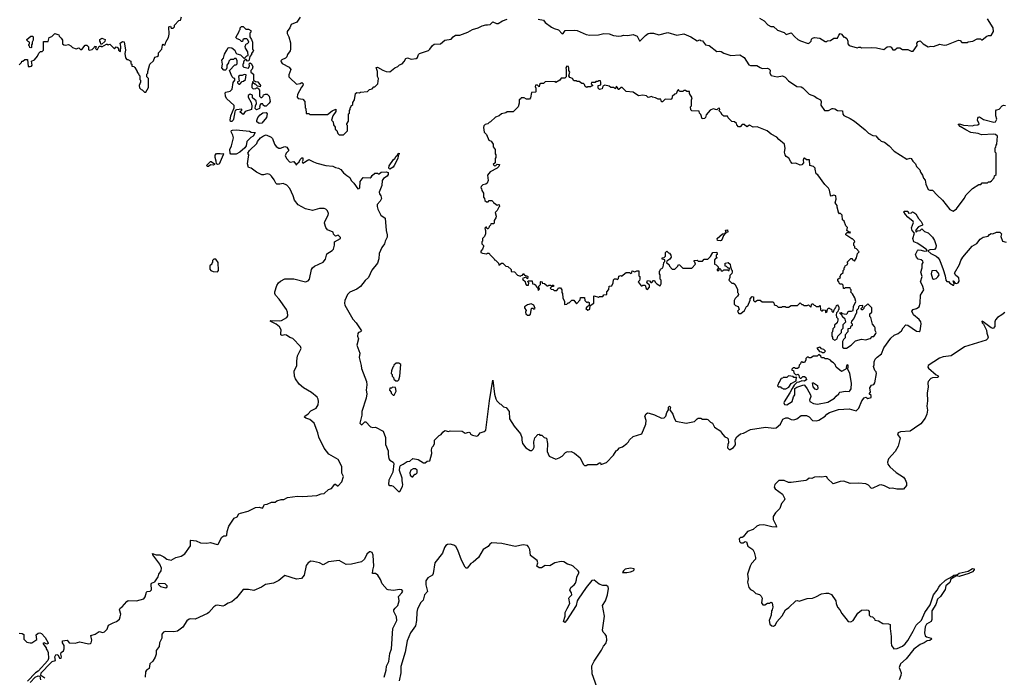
# Model space of a CAD drawing. Extents: x 2604950 to 2749250, y 940531 to 1028284.
# Tile 82 of 220: x 2646869 to 2657952, y 995855 to 1003256. Entities that reach past the tile are written whole.
import ezdxf

# ---------------------------------------------------------------- set-up
doc = ezdxf.new("R2010")
doc.units = 0

msp = doc.modelspace()

# ---------------------------------------------------------------- linework, layer by layer
at = {"layer": '0CON05XD'}
for points in [[(2646863, 1002747), (2646890, 1002775), (2646892, 1002788), (2646905, 1002790), (2646925, 1002810), (2646958, 1002808), (2646965, 1002730), (2646985, 1002728), (2647000, 1002735), (2647008, 1002745), (2647002, 1002788), (2647036, 1002804), (2647068, 1002845), (2647085, 1002880), (2647103, 1002897), (2647122, 1002898), (2647137, 1002913), (2647135, 1003010), (2647188, 1003012), (2647202, 1003055), (2647231, 1003069), (2647265, 1003100), (2647310, 1003085), (2647312, 1003072), (2647335, 1003050), (2647350, 1003025), (2647350, 1002985), (2647365, 1002972), (2647385, 1002970), (2647417, 1002977), (2647445, 1002962), (2647465, 1002942), (2647505, 1002930), (2647535, 1002940), (2647555, 1002920), (2647568, 1002922), (2647605, 1002970), (2647625, 1002970), (2647642, 1002952), (2647642, 1002922), (2647652, 1002912), (2647685, 1002922), (2647708, 1002942), (2647715, 1002960), (2647730, 1002955), (2647722, 1002932), (2647732, 1002922), (2647745, 1002920), (2647765, 1002960), (2647785, 1002960), (2647795, 1002950), (2647845, 1002980), (2647855, 1002980), (2647865, 1002970), (2647872, 1002978), (2647885, 1002980), (2647935, 1002930), (2647955, 1002950), (2647967, 1002947), (2647980, 1002935), (2647982, 1002912), (2647992, 1002902), (2648005, 1002900), (2648009, 1002955), (2647998, 1002992), (2648025, 1003011), (2648046, 1003006), (2648058, 1002915), (2648054, 1002875), (2648058, 1002828), (2648075, 1002810), (2648085, 1002810), (2648118, 1002788), (2648120, 1002765), (2648130, 1002755), (2648130, 1002735), (2648155, 1002730), (2648165, 1002720), (2648190, 1002675), (2648190, 1002665), (2648208, 1002648), (2648210, 1002635), (2648220, 1002625), (2648220, 1002585), (2648230, 1002575), (2648230, 1002555), (2648212, 1002515), (2648218, 1002488), (2648235, 1002470), (2648248, 1002468), (2648272, 1002442), (2648288, 1002442), (2648320, 1002495), (2648320, 1002595), (2648300, 1002615), (2648300, 1002645), (2648310, 1002655), (2648310, 1002675), (2648334, 1002756), (2648375, 1002792), (2648390, 1002835), (2648415, 1002842), (2648430, 1002855), (2648430, 1002885), (2648470, 1002925), (2648475, 1002970), (2648485, 1002980), (2648495, 1002970), (2648508, 1002972), (2648512, 1003005), (2648542, 1003055), (2648552, 1003095), (2648548, 1003175), (2648565, 1003182), (2648575, 1003160), (2648598, 1003162), (2648610, 1003175), (2648610, 1003195), (2648662, 1003248), (2648678, 1003252), (2648692, 1003288)], [(2650026, 1003285), (2649990, 1003230), (2649925, 1003204), (2649911, 1003165), (2649881, 1003125), (2649881, 1003101), (2649898, 1003065), (2649917, 1002995), (2649916, 1002924), (2649912, 1002905), (2649882, 1002865), (2649875, 1002840), (2649860, 1002825), (2649820, 1002805), (2649810, 1002795), (2649812, 1002782), (2649825, 1002762), (2649903, 1002723), (2649920, 1002695), (2649900, 1002635), (2649900, 1002615), (2649911, 1002601), (2649985, 1002530), (2650025, 1002538), (2650045, 1002548), (2650060, 1002535), (2650056, 1002514), (2650042, 1002498), (2649997, 1002415), (2649992, 1002385), (2650005, 1002370), (2650055, 1002360), (2650077, 1002337), (2650082, 1002265), (2650090, 1002255), (2650092, 1002202), (2650125, 1002200), (2650135, 1002190), (2650335, 1002188), (2650385, 1002232), (2650428, 1002248), (2650427, 1002223), (2650392, 1002175), (2650380, 1002125), (2650397, 1002107), (2650403, 1002073), (2650420, 1002045), (2650420, 1002025), (2650438, 1002008), (2650450, 1001975), (2650465, 1001960), (2650515, 1001960), (2650560, 1002005), (2650560, 1002065), (2650552, 1002072), (2650550, 1002085), (2650570, 1002115), (2650570, 1002195), (2650580, 1002205), (2650580, 1002235), (2650590, 1002245), (2650590, 1002265), (2650598, 1002272), (2650602, 1002288), (2650618, 1002302), (2650620, 1002325), (2650637, 1002353), (2650648, 1002425), (2650664, 1002436), (2650695, 1002433), (2650705, 1002440), (2650785, 1002450), (2650805, 1002470), (2650835, 1002480), (2650855, 1002500), (2650865, 1002500), (2650900, 1002535), (2650908, 1002595), (2650898, 1002618), (2650897, 1002675), (2650883, 1002717), (2650895, 1002722), (2650955, 1002688), (2650995, 1002672), (2651035, 1002670), (2651090, 1002715), (2651125, 1002730), (2651145, 1002750), (2651175, 1002760), (2651196, 1002784), (2651215, 1002820), (2651235, 1002828), (2651275, 1002813), (2651332, 1002818), (2651345, 1002830), (2651357, 1002863), (2651368, 1002875), (2651469, 1002911), (2651486, 1002925), (2651514, 1002966), (2651535, 1002982), (2651605, 1002983), (2651655, 1003027), (2651724, 1003036), (2651748, 1003065), (2651775, 1003082), (2651825, 1003084), (2651914, 1003116), (2651965, 1003147), (2652030, 1003165), (2652074, 1003186), (2652115, 1003200), (2652135, 1003197), (2652165, 1003203), (2652195, 1003232), (2652235, 1003213), (2652255, 1003212), (2652305, 1003243), (2652356, 1003264)], [(2652705, 1003263), (2652765, 1003250), (2652784, 1003224), (2652854, 1003174), (2652885, 1003158), (2652935, 1003144), (2652975, 1003096), (2652985, 1003100), (2653010, 1003135), (2653115, 1003140), (2653144, 1003134), (2653245, 1003090), (2653285, 1003081), (2653385, 1003086), (2653445, 1003102), (2653505, 1003096), (2653555, 1003077), (2653615, 1003071), (2653645, 1003073), (2653665, 1003082), (2653715, 1003080), (2653775, 1003089), (2653820, 1003070), (2653845, 1003020), (2653855, 1003018), (2653915, 1003080), (2653945, 1003100), (2653964, 1003104), (2654004, 1003104), (2654065, 1003087), (2654165, 1003112), (2654265, 1003081), (2654346, 1003096), (2654424, 1003064), (2654495, 1003020), (2654525, 1003030), (2654532, 1003022), (2654555, 1003018), (2654590, 1002975), (2654630, 1002965), (2654715, 1002900), (2654745, 1002902), (2654765, 1002897), (2654795, 1002878), (2654875, 1002853), (2654975, 1002860), (2655025, 1002830), (2655075, 1002748), (2655095, 1002740), (2655165, 1002740), (2655205, 1002720), (2655225, 1002707), (2655285, 1002712), (2655303, 1002703), (2655317, 1002687), (2655314, 1002654), (2655328, 1002628), (2655395, 1002612), (2655455, 1002623), (2655485, 1002609), (2655525, 1002568), (2655616, 1002506), (2655665, 1002499), (2655685, 1002490), (2655755, 1002417), (2655815, 1002397), (2655845, 1002373), (2655882, 1002355), (2655890, 1002335), (2655888, 1002295), (2655930, 1002235), (2655975, 1002234), (2656015, 1002257), (2656025, 1002257), (2656045, 1002253), (2656075, 1002234), (2656130, 1002230), (2656133, 1002193), (2656147, 1002177), (2656216, 1002146), (2656265, 1002113), (2656385, 1002018), (2656425, 1001978), (2656473, 1001953), (2656505, 1001948), (2656535, 1001910), (2656545, 1001910), (2656568, 1001888), (2656605, 1001878), (2656658, 1001835), (2656712, 1001775), (2656855, 1001688), (2656893, 1001697), (2656905, 1001693), (2656923, 1001663), (2656952, 1001635), (2656964, 1001605), (2657002, 1001565), (2657010, 1001540), (2657032, 1001508), (2657044, 1001474), (2657061, 1001451), (2657070, 1001405), (2657095, 1001346), (2657115, 1001338), (2657146, 1001336), (2657195, 1001280), (2657258, 1001225), (2657341, 1001121), (2657375, 1001100), (2657413, 1001127), (2657502, 1001245), (2657524, 1001286), (2657594, 1001356), (2657665, 1001400), (2657687, 1001403), (2657705, 1001420), (2657765, 1001420), (2657775, 1001430), (2657795, 1001430), (2657808, 1001442), (2657840, 1001475), (2657842, 1001498), (2657860, 1001515), (2657860, 1001755), (2657850, 1001765), (2657850, 1001815), (2657858, 1001822), (2657860, 1001845), (2657870, 1001855), (2657876, 1001945), (2657855, 1001964), (2657835, 1001969), (2657695, 1001960), (2657657, 1001977), (2657575, 1001986), (2657518, 1002015), (2657456, 1002055), (2657437, 1002075), (2657438, 1002082), (2657447, 1002083), (2657495, 1002069), (2657595, 1002060), (2657615, 1002070), (2657656, 1002074), (2657670, 1002085), (2657652, 1002125), (2657653, 1002147), (2657662, 1002158), (2657675, 1002162), (2657717, 1002133), (2657834, 1002104), (2657855, 1002108), (2657870, 1002135), (2657857, 1002175), (2657858, 1002232), (2657865, 1002240), (2657895, 1002248), (2657928, 1002285), (2657945, 1002293), (2657965, 1002290)], [(2655195, 1003272), (2655248, 1003245), (2655289, 1003199), (2655325, 1003180), (2655355, 1003180), (2655398, 1003138), (2655474, 1003114), (2655498, 1003088), (2655555, 1003110), (2655594, 1003064), (2655630, 1003035), (2655658, 1003018), (2655745, 1002990), (2655760, 1002995), (2655780, 1003015), (2655783, 1003037), (2655795, 1003050), (2655814, 1003056), (2655875, 1003047), (2655935, 1003010), (2655955, 1003010), (2655963, 1003017), (2655995, 1003022), (2656035, 1003048), (2656075, 1003050), (2656088, 1003082), (2656105, 1003100), (2656118, 1003095), (2656145, 1003058), (2656155, 1003062), (2656178, 1003045), (2656192, 1003015), (2656192, 1002985), (2656207, 1002967), (2656295, 1002940), (2656315, 1002948), (2656335, 1002948), (2656345, 1002940), (2656455, 1002944), (2656515, 1002939), (2656595, 1002919), (2656635, 1002950), (2656665, 1002953), (2656678, 1002948), (2656698, 1002918), (2656722, 1002918), (2656745, 1002940), (2656775, 1002940), (2656805, 1002920), (2656865, 1002920), (2656905, 1002902), (2656925, 1002902), (2656970, 1002965), (2656968, 1002992), (2656981, 1003009), (2657005, 1003018), (2657020, 1003005), (2657040, 1002985), (2657095, 1002952), (2657125, 1002958), (2657155, 1002953), (2657225, 1002982), (2657275, 1002970), (2657305, 1002974), (2657435, 1003027), (2657455, 1003022), (2657475, 1003000), (2657535, 1003000), (2657545, 1003008), (2657597, 1003013), (2657648, 1003042), (2657685, 1003040), (2657695, 1003030), (2657705, 1003030), (2657755, 1003070), (2657775, 1003080), (2657805, 1003080), (2657832, 1003125), (2657827, 1003165), (2657762, 1003265)], [(2649255, 1002111), (2649242, 1002112), (2649237, 1002125), (2649247, 1002175), (2649282, 1002265), (2649282, 1002292), (2649195, 1002368), (2649184, 1002395), (2649182, 1002435), (2649188, 1002442), (2649237, 1002453), (2649260, 1002475), (2649271, 1002549), (2649290, 1002575), (2649290, 1002595), (2649275, 1002600), (2649262, 1002615), (2649230, 1002685), (2649292, 1002748), (2649305, 1002750), (2649315, 1002760), (2649318, 1002795), (2649305, 1002820), (2649285, 1002820), (2649275, 1002810), (2649242, 1002808), (2649222, 1002788), (2649218, 1002772), (2649200, 1002745), (2649200, 1002715), (2649192, 1002695), (2649185, 1002688), (2649165, 1002687), (2649144, 1002715), (2649150, 1002755), (2649145, 1002800), (2649162, 1002825), (2649175, 1002870), (2649200, 1002915), (2649215, 1002938), (2649228, 1002942), (2649255, 1002938), (2649290, 1002915), (2649300, 1002885), (2649312, 1002872), (2649355, 1002860), (2649395, 1002820), (2649425, 1002850), (2649440, 1002855), (2649438, 1002895), (2649410, 1002935), (2649408, 1002955), (2649420, 1002985), (2649435, 1002990), (2649447, 1003003), (2649438, 1003028), (2649425, 1003040), (2649395, 1003040), (2649382, 1003028), (2649378, 1003012), (2649365, 1003010), (2649348, 1003028), (2649315, 1003040), (2649302, 1003055), (2649340, 1003125), (2649342, 1003138), (2649350, 1003145), (2649350, 1003165), (2649365, 1003180), (2649385, 1003180), (2649415, 1003150), (2649445, 1003150), (2649470, 1003135), (2649470, 1003115), (2649460, 1003105), (2649460, 1003065), (2649478, 1003035), (2649488, 1003005), (2649490, 1002925), (2649500, 1002915), (2649497, 1002903), (2649480, 1002875), (2649480, 1002865), (2649458, 1002842), (2649448, 1002792), (2649435, 1002790), (2649418, 1002808), (2649402, 1002808), (2649398, 1002792), (2649390, 1002785), (2649390, 1002765), (2649380, 1002755), (2649380, 1002735), (2649393, 1002723), (2649445, 1002710), (2649457, 1002737), (2649452, 1002758), (2649465, 1002770), (2649479, 1002759), (2649492, 1002725), (2649485, 1002700), (2649470, 1002685), (2649470, 1002665), (2649500, 1002645), (2649500, 1002575), (2649525, 1002560), (2649548, 1002558), (2649580, 1002515), (2649575, 1002500), (2649545, 1002510), (2649525, 1002530), (2649515, 1002530), (2649502, 1002542), (2649495, 1002560), (2649481, 1002519), (2649482, 1002495), (2649498, 1002478), (2649527, 1002483), (2649535, 1002490), (2649545, 1002490), (2649558, 1002478), (2649568, 1002465), (2649570, 1002395), (2649585, 1002380), (2649595, 1002380), (2649610, 1002395), (2649615, 1002410), (2649635, 1002420), (2649655, 1002420), (2649677, 1002395), (2649687, 1002337), (2649678, 1002315), (2649645, 1002284), (2649623, 1002283), (2649610, 1002295), (2649605, 1002310), (2649585, 1002310), (2649568, 1002285), (2649572, 1002275), (2649568, 1002255), (2649535, 1002241), (2649518, 1002255), (2649522, 1002285), (2649536, 1002314), (2649532, 1002342), (2649490, 1002375), (2649488, 1002408), (2649465, 1002418), (2649442, 1002405), (2649442, 1002385), (2649476, 1002325), (2649483, 1002285), (2649480, 1002245), (2649408, 1002222), (2649385, 1002188), (2649352, 1002215), (2649355, 1002228), (2649370, 1002235), (2649368, 1002248), (2649308, 1002242), (2649296, 1002234), (2649290, 1002220), (2649276, 1002135), (2649273, 1002125), (2649255, 1002111)], [(2646995, 1002940), (2646982, 1002942), (2646978, 1002958), (2646970, 1002965), (2646972, 1002978), (2646980, 1002985), (2646980, 1003005), (2646965, 1003010), (2646950, 1003025), (2646950, 1003035), (2646995, 1003070), (2647015, 1003070), (2647020, 1003065), (2647020, 1003025), (2647010, 1003005), (2647010, 1002985), (2647000, 1002975), (2647000, 1002945), (2646995, 1002940)], [(2647795, 1002980), (2647782, 1002982), (2647780, 1003005), (2647770, 1003015), (2647770, 1003035), (2647795, 1003048), (2647830, 1003035), (2647828, 1003012), (2647795, 1002980)], [(2649345, 1002530), (2649375, 1002560), (2649390, 1002565), (2649412, 1002585), (2649420, 1002635), (2649395, 1002638), (2649375, 1002630), (2649345, 1002630), (2649332, 1002618), (2649340, 1002565), (2649322, 1002558), (2649320, 1002545), (2649335, 1002530), (2649345, 1002530)], [(2656045, 999650), (2656070, 999665), (2656080, 999695), (2656120, 999735), (2656120, 999765), (2656140, 999785), (2656140, 999825), (2656170, 999855), (2656160, 999885), (2656132, 999912), (2656128, 999928), (2656102, 999952), (2656102, 999958), (2656115, 999960), (2656125, 999950), (2656175, 999942), (2656188, 999952), (2656192, 999968), (2656203, 999977), (2656233, 999977), (2656250, 999985), (2656253, 1000027), (2656280, 1000085), (2656270, 1000125), (2656245, 1000170), (2656220, 1000195), (2656228, 1000202), (2656230, 1000215), (2656222, 1000222), (2656218, 1000238), (2656165, 1000240), (2656155, 1000230), (2656142, 1000232), (2656138, 1000268), (2656128, 1000278), (2656105, 1000280), (2656092, 1000292), (2656088, 1000308), (2656080, 1000315), (2656080, 1000335), (2656092, 1000348), (2656108, 1000352), (2656100, 1000365), (2656108, 1000372), (2656112, 1000388), (2656138, 1000412), (2656140, 1000435), (2656150, 1000445), (2656150, 1000465), (2656158, 1000472), (2656160, 1000485), (2656188, 1000502), (2656190, 1000515), (2656182, 1000528), (2656225, 1000570), (2656238, 1000568), (2656242, 1000552), (2656255, 1000550), (2656265, 1000540), (2656290, 1000575), (2656300, 1000625), (2656320, 1000645), (2656288, 1000678), (2656270, 1000685), (2656270, 1000705), (2656260, 1000715), (2656260, 1000745), (2656270, 1000755), (2656268, 1000768), (2656245, 1000790), (2656235, 1000790), (2656170, 1000835), (2656170, 1000845), (2656185, 1000860), (2656205, 1000860), (2656215, 1000852), (2656220, 1000865), (2656198, 1000868), (2656178, 1000885), (2656187, 1000917), (2656170, 1000935), (2656148, 1000988), (2656130, 1001005), (2656127, 1001057), (2656105, 1001080), (2656095, 1001070), (2656090, 1001075), (2656070, 1001145), (2656070, 1001165), (2656050, 1001195), (2656060, 1001235), (2656057, 1001275), (2656035, 1001282), (2656005, 1001272), (2655995, 1001280), (2655986, 1001336), (2655975, 1001360), (2655931, 1001401), (2655855, 1001510), (2655835, 1001520), (2655823, 1001575), (2655822, 1001585), (2655804, 1001604), (2655764, 1001614), (2655760, 1001680), (2655725, 1001680), (2655705, 1001698), (2655692, 1001695), (2655688, 1001675), (2655692, 1001645), (2655675, 1001622), (2655655, 1001620), (2655605, 1001640), (2655565, 1001638), (2655548, 1001655), (2655526, 1001696), (2655497, 1001717), (2655486, 1001736), (2655478, 1001765), (2655484, 1001805), (2655477, 1001855), (2655415, 1001908), (2655392, 1001935), (2655329, 1001969), (2655284, 1002004), (2655172, 1002052), (2655125, 1002048), (2655085, 1002070), (2655055, 1002052), (2655025, 1002078), (2655003, 1002077), (2654978, 1002052), (2654962, 1002052), (2654942, 1002072), (2654938, 1002088), (2654917, 1002107), (2654885, 1002110), (2654845, 1002150), (2654835, 1002170), (2654795, 1002170), (2654785, 1002180), (2654775, 1002180), (2654767, 1002207), (2654740, 1002235), (2654750, 1002245), (2654745, 1002260), (2654732, 1002258), (2654718, 1002242), (2654675, 1002252), (2654643, 1002237), (2654598, 1002185), (2654590, 1002155), (2654577, 1002143), (2654552, 1002142), (2654538, 1002188), (2654520, 1002205), (2654518, 1002228), (2654435, 1002230), (2654423, 1002243), (2654420, 1002275), (2654430, 1002285), (2654432, 1002305), (2654430, 1002355), (2654440, 1002375), (2654410, 1002425), (2654407, 1002447), (2654378, 1002448), (2654365, 1002460), (2654345, 1002460), (2654335, 1002450), (2654295, 1002450), (2654285, 1002470), (2654272, 1002458), (2654258, 1002422), (2654245, 1002420), (2654215, 1002390), (2654210, 1002365), (2654198, 1002358), (2654135, 1002360), (2654105, 1002330), (2654095, 1002330), (2654085, 1002360), (2654055, 1002360), (2654025, 1002378), (2653993, 1002383), (2653985, 1002390), (2653945, 1002382), (2653925, 1002400), (2653885, 1002408), (2653835, 1002400), (2653775, 1002440), (2653695, 1002450), (2653652, 1002492), (2653638, 1002492), (2653615, 1002470), (2653605, 1002470), (2653600, 1002495), (2653585, 1002510), (2653575, 1002480), (2653552, 1002492), (2653523, 1002493), (2653505, 1002510), (2653455, 1002520), (2653432, 1002508), (2653425, 1002480), (2653395, 1002472), (2653382, 1002485), (2653380, 1002515), (2653410, 1002525), (2653412, 1002555), (2653405, 1002570), (2653385, 1002570), (2653375, 1002560), (2653355, 1002560), (2653345, 1002550), (2653305, 1002550), (2653300, 1002535), (2653318, 1002518), (2653318, 1002512), (2653305, 1002510), (2653295, 1002500), (2653265, 1002500), (2653253, 1002493), (2653234, 1002504), (2653227, 1002527), (2653215, 1002540), (2653195, 1002540), (2653165, 1002560), (2653145, 1002560), (2653138, 1002568), (2653108, 1002568), (2653093, 1002593), (2653063, 1002605), (2653052, 1002625), (2653062, 1002665), (2653052, 1002685), (2653050, 1002715), (2653045, 1002728), (2653028, 1002732), (2653018, 1002715), (2653022, 1002695), (2653020, 1002615), (2653005, 1002600), (2652965, 1002600), (2652950, 1002575), (2652905, 1002550), (2652895, 1002560), (2652785, 1002558), (2652765, 1002540), (2652735, 1002540), (2652722, 1002528), (2652715, 1002500), (2652698, 1002518), (2652675, 1002520), (2652670, 1002505), (2652680, 1002485), (2652680, 1002445), (2652675, 1002440), (2652632, 1002438), (2652620, 1002375), (2652608, 1002362), (2652575, 1002360), (2652547, 1002377), (2652512, 1002378), (2652510, 1002365), (2652490, 1002355), (2652492, 1002315), (2652480, 1002275), (2652425, 1002220), (2652355, 1002220), (2652342, 1002208), (2652293, 1002197), (2652267, 1002173), (2652225, 1002160), (2652170, 1002105), (2652155, 1002100), (2652140, 1002085), (2652110, 1002075), (2652095, 1002060), (2652088, 1002042), (2652099, 1001989), (2652122, 1001965), (2652151, 1001901), (2652175, 1001888), (2652200, 1001855), (2652200, 1001825), (2652220, 1001795), (2652220, 1001745), (2652230, 1001735), (2652230, 1001705), (2652220, 1001695), (2652220, 1001645), (2652200, 1001625), (2652215, 1001612), (2652230, 1001615), (2652245, 1001632), (2652270, 1001625), (2652263, 1001605), (2652243, 1001585), (2652166, 1001544), (2652134, 1001506), (2652142, 1001445), (2652132, 1001415), (2652116, 1001404), (2652082, 1001398), (2652062, 1001378), (2652060, 1001365), (2652068, 1001358), (2652070, 1001335), (2652090, 1001305), (2652088, 1001258), (2652100, 1001245), (2652105, 1001220), (2652125, 1001208), (2652142, 1001208), (2652155, 1001220), (2652185, 1001220), (2652200, 1001205), (2652205, 1001190), (2652215, 1001190), (2652245, 1001170), (2652268, 1001178), (2652270, 1001155), (2652262, 1001148), (2652245, 1001110), (2652220, 1001085), (2652232, 1001045), (2652230, 1001025), (2652210, 1000995), (2652210, 1000965), (2652205, 1000960), (2652172, 1000958), (2652168, 1000942), (2652152, 1000928), (2652148, 1000912), (2652138, 1000902), (2652132, 1000902), (2652125, 1000920), (2652115, 1000920), (2652105, 1000910), (2652112, 1000885), (2652112, 1000848), (2652100, 1000815), (2652080, 1000795), (2652080, 1000765), (2652070, 1000755), (2652070, 1000735), (2652090, 1000715), (2652090, 1000705), (2652080, 1000675), (2652058, 1000652), (2652058, 1000638), (2652078, 1000628), (2652125, 1000620), (2652135, 1000630), (2652155, 1000630), (2652162, 1000612), (2652210, 1000565), (2652212, 1000552), (2652225, 1000550), (2652258, 1000518), (2652262, 1000492), (2652292, 1000518), (2652308, 1000518), (2652342, 1000482), (2652365, 1000480), (2652400, 1000445), (2652402, 1000422), (2652438, 1000418), (2652472, 1000382), (2652505, 1000370), (2652512, 1000378), (2652528, 1000382), (2652535, 1000400), (2652552, 1000382), (2652585, 1000370), (2652590, 1000365), (2652585, 1000340), (2652565, 1000360), (2652530, 1000345), (2652532, 1000332), (2652558, 1000308)], [(2649565, 1002088), (2649540, 1002105), (2649538, 1002122), (2649550, 1002155), (2649574, 1002185), (2649605, 1002207), (2649645, 1002212), (2649653, 1002195), (2649647, 1002155), (2649595, 1002093), (2649565, 1002088)], [(2649245, 1001744), (2649237, 1001755), (2649236, 1001795), (2649254, 1001835), (2649274, 1001926), (2649268, 1001955), (2649249, 1001995), (2649252, 1002008), (2649265, 1002014), (2649305, 1002015), (2649455, 1002000), (2649475, 1001989), (2649520, 1001985), (2649496, 1001945), (2649471, 1001929), (2649426, 1001884), (2649418, 1001835), (2649405, 1001816), (2649346, 1001765), (2649305, 1001744), (2649245, 1001744)], [(2650029, 999579), (2649945, 999667), (2649910, 999680), (2649874, 999704), (2649855, 999709), (2649825, 999702), (2649810, 999710), (2649807, 999725), (2649811, 999765), (2649795, 999800), (2649755, 999831), (2649690, 999865), (2649695, 999870), (2649795, 999866), (2649815, 999871), (2649876, 999904), (2649886, 999924), (2649884, 999965), (2649872, 999995), (2649790, 1000110), (2649749, 1000155), (2649741, 1000175), (2649742, 1000195), (2649764, 1000265), (2649784, 1000295), (2649805, 1000314), (2649855, 1000341), (2649955, 1000340), (2650085, 1000306), (2650115, 1000316), (2650132, 1000335), (2650154, 1000445), (2650165, 1000464), (2650187, 1000483), (2650285, 1000527), (2650312, 1000562), (2650325, 1000620), (2650385, 1000658), (2650400, 1000675), (2650412, 1000718), (2650412, 1000755), (2650480, 1000795), (2650480, 1000805), (2650455, 1000830), (2650425, 1000820), (2650403, 1000843), (2650396, 1000866), (2650335, 1000890), (2650315, 1000918), (2650301, 1000965), (2650305, 1000986), (2650343, 1001055), (2650345, 1001075), (2650334, 1001105), (2650315, 1001124), (2650295, 1001130), (2650245, 1001130), (2650165, 1001109), (2650085, 1001129), (2650003, 1001173), (2649964, 1001224), (2649949, 1001275), (2649908, 1001355), (2649875, 1001395), (2649835, 1001414), (2649796, 1001404), (2649765, 1001406), (2649752, 1001415), (2649734, 1001454), (2649704, 1001495), (2649683, 1001513), (2649655, 1001521), (2649615, 1001509), (2649595, 1001512), (2649535, 1001539), (2649475, 1001584), (2649445, 1001594), (2649432, 1001635), (2649442, 1001685), (2649448, 1001735), (2649438, 1001755), (2649455, 1001783), (2649537, 1001863), (2649546, 1001885), (2649578, 1001925), (2649615, 1001951), (2649645, 1001959), (2649700, 1001935), (2649715, 1001920), (2649736, 1001856), (2649755, 1001828), (2649785, 1001812), (2649805, 1001812), (2649855, 1001828), (2649875, 1001820), (2649900, 1001785), (2649868, 1001755), (2649858, 1001725), (2649875, 1001690), (2649905, 1001658), (2649915, 1001652), (2649955, 1001660), (2649985, 1001620), (2649990, 1001635), (2650013, 1001655), (2650025, 1001682), (2650045, 1001700), (2650055, 1001700), (2650057, 1001673), (2650050, 1001655), (2650055, 1001640), (2650125, 1001683), (2650175, 1001657), (2650215, 1001643), (2650315, 1001617), (2650395, 1001609), (2650425, 1001593), (2650457, 1001587), (2650485, 1001572), (2650515, 1001532), (2650551, 1001501), (2650585, 1001480), (2650602, 1001445), (2650632, 1001415), (2650675, 1001352), (2650690, 1001355), (2650698, 1001365), (2650700, 1001435), (2650735, 1001480), (2650813, 1001477), (2650826, 1001484), (2650835, 1001502), (2650865, 1001528), (2650895, 1001530), (2650905, 1001520), (2650915, 1001520), (2650938, 1001542), (2650995, 1001544), (2651015, 1001537), (2651018, 1001515), (2651006, 1001494), (2650965, 1001469), (2650949, 1001445), (2650945, 1001390), (2650917, 1001315), (2650918, 1001295), (2650933, 1001273), (2650942, 1001245), (2650928, 1001215), (2650894, 1001176), (2650892, 1001155), (2650899, 1001125), (2650935, 1001057), (2650982, 1001022), (2650993, 1000885), (2651007, 1000835), (2651005, 1000808), (2650983, 1000765), (2650976, 1000735), (2650947, 1000693), (2650916, 1000625), (2650910, 1000565), (2650895, 1000515), (2650834, 1000436), (2650796, 1000355), (2650758, 1000322), (2650706, 1000254), (2650665, 1000225), (2650585, 1000189), (2650558, 1000165), (2650528, 1000095), (2650524, 1000065), (2650529, 1000045), (2650618, 999885), (2650658, 999845), (2650717, 999755), (2650705, 999743), (2650684, 999736), (2650677, 999725), (2650673, 999695), (2650681, 999665), (2650663, 999595), (2650698, 999505), (2650691, 999455), (2650714, 999365), (2650715, 999330), (2650772, 999185), (2650776, 999145), (2650770, 999085), (2650776, 999045), (2650768, 998995), (2650722, 998845), (2650719, 998805), (2650697, 998715), (2650715, 998697), (2650725, 998700), (2650755, 998732), (2650765, 998732), (2650816, 998676), (2650845, 998668), (2650875, 998669), (2650960, 998625), (2650985, 998555), (2650988, 998515), (2650986, 998475), (2651017, 998405), (2651016, 998365), (2651024, 998315), (2651035, 998299), (2651074, 998275), (2651082, 998262), (2651071, 998165), (2651026, 998075), (2651021, 998025), (2651034, 998014), (2651055, 998013), (2651072, 998005), (2651135, 997942), (2651152, 997955), (2651178, 998002), (2651183, 998025), (2651173, 998067), (2651173, 998095), (2651144, 998184), (2651147, 998223), (2651155, 998238), (2651187, 998253), (2651230, 998285), (2651261, 998289), (2651295, 998317), (2651356, 998306), (2651415, 998268), (2651432, 998268), (2651455, 998288), (2651485, 998292), (2651508, 998375), (2651504, 998416), (2651513, 998445), (2651528, 998462), (2651538, 998485), (2651538, 998525), (2651590, 998575), (2651615, 998588), (2651632, 998615), (2651655, 998632), (2651695, 998623), (2651715, 998630), (2651850, 998625), (2651885, 998604), (2651925, 998613), (2651940, 998605), (2651945, 998590), (2651965, 998580), (2652015, 998570), (2652028, 998575), (2652053, 998605), (2652099, 998621), (2652115, 998635), (2652157, 998967), (2652195, 999200), (2652212, 999042), (2652228, 998988), (2652240, 998965), (2652272, 998932), (2652285, 998930), (2652315, 998900), (2652345, 998890), (2652380, 998845), (2652382, 998765), (2652435, 998680), (2652508, 998595), (2652522, 998555), (2652520, 998525), (2652530, 998485), (2652565, 998438), (2652615, 998408), (2652635, 998408), (2652649, 998421), (2652662, 998445), (2652658, 998505), (2652668, 998552), (2652702, 998588), (2652715, 998590), (2652725, 998580), (2652745, 998580), (2652773, 998553), (2652798, 998545), (2652812, 998485), (2652807, 998395), (2652828, 998345), (2652905, 998312), (2652940, 998325), (2652976, 998344), (2653013, 998387), (2653035, 998398), (2653045, 998392), (2653075, 998398), (2653115, 998378), (2653178, 998325), (2653210, 998255), (2653225, 998240), (2653245, 998240), (2653265, 998252), (2653365, 998250), (2653395, 998270), (2653405, 998270), (2653412, 998252), (2653423, 998253), (2653475, 998273), (2653554, 998356), (2653582, 998405), (2653598, 998412), (2653622, 998438), (2653655, 998450), (2653705, 998488), (2653723, 998505), (2653735, 998528), (2653774, 998566), (2653872, 998595), (2653919, 998705), (2653922, 998745), (2653907, 998795), (2653921, 998819), (2653935, 998830), (2653955, 998828), (2654015, 998811), (2654093, 998773), (2654125, 998776), (2654144, 998795), (2654153, 998835), (2654171, 998865), (2654173, 998897), (2654185, 998908), (2654193, 998895), (2654186, 998865), (2654222, 998815), (2654235, 998772), (2654255, 998738), (2654370, 998715), (2654465, 998733), (2654494, 998766), (2654505, 998770), (2654535, 998770), (2654555, 998760), (2654605, 998762), (2654615, 998758), (2654645, 998728), (2654666, 998716), (2654691, 998671), (2654760, 998625), (2654765, 998610), (2654805, 998560), (2654832, 998552), (2654845, 998540), (2654848, 998495), (2654840, 998475), (2654838, 998438), (2654855, 998420), (2654865, 998420), (2654905, 998443), (2654928, 998472), (2654924, 998526), (2654940, 998560), (2654984, 998596), (2655016, 998604), (2655096, 998644), (2655265, 998670), (2655358, 998658), (2655385, 998662), (2655434, 998705), (2655461, 998759), (2655495, 998775), (2655515, 998774), (2655555, 998756), (2655585, 998754), (2655616, 998765), (2655665, 998802), (2655725, 998801), (2655755, 998786), (2655795, 998746), (2655835, 998740), (2655865, 998748), (2655935, 998796), (2655954, 998816), (2655985, 998834), (2656085, 998869), (2656205, 998878), (2656285, 998854), (2656316, 998885), (2656348, 998965), (2656375, 999002), (2656395, 999008), (2656415, 998994), (2656452, 999005), (2656453, 999025), (2656432, 999045), (2656448, 999065), (2656437, 999113), (2656457, 999143), (2656485, 999152), (2656495, 999170), (2656512, 999275), (2656510, 999295), (2656495, 999310), (2656480, 999355), (2656487, 999373), (2656487, 999405), (2656500, 999435), (2656521, 999459), (2656570, 999495), (2656597, 999563), (2656675, 999673), (2656712, 999705), (2656757, 999723), (2656796, 999754), (2656815, 999788), (2656845, 999822), (2656865, 999817), (2656965, 999751), (2656994, 999746), (2657005, 999754), (2657018, 999835), (2657014, 999855), (2656995, 999883), (2656931, 999935), (2656913, 999977), (2656925, 999995), (2656965, 1000005), (2656994, 1000025), (2657006, 1000065), (2657009, 1000155), (2657047, 1000215), (2657032, 1000265), (2657010, 1000305), (2657029, 1000365), (2657014, 1000415), (2657028, 1000465), (2657027, 1000505), (2657040, 1000525), (2657035, 1000538), (2657015, 1000553), (2656982, 1000562), (2656964, 1000585), (2656952, 1000615), (2656975, 1000660), (2656984, 1000666), (2657015, 1000663), (2657055, 1000650), (2657080, 1000655), (2657080, 1000665), (2657025, 1000709), (2656971, 1000741), (2656934, 1000755), (2656924, 1000795), (2656942, 1000852), (2656915, 1000882), (2656907, 1000915), (2656932, 1000975), (2656926, 1000986), (2656868, 1001035), (2656840, 1001065), (2656822, 1001095), (2656825, 1001100), (2656865, 1001100), (2656875, 1001080), (2656907, 1001083), (2656918, 1001092), (2656935, 1001088), (2656955, 1001072), (2656987, 1001017), (2657018, 1000985), (2657032, 1000955), (2657030, 1000945), (2656988, 1000925), (2656960, 1000895), (2656952, 1000872)], [(2649097, 1001627), (2649083, 1001633), (2649082, 1001665), (2649068, 1001705), (2649068, 1001732), (2649085, 1001750), (2649125, 1001752), (2649145, 1001748), (2649155, 1001752), (2649162, 1001745), (2649161, 1001735), (2649115, 1001630), (2649097, 1001627)], [(2651035, 1001574), (2651026, 1001585), (2651029, 1001611), (2651078, 1001682), (2651093, 1001695), (2651105, 1001720), (2651120, 1001730), (2651125, 1001748), (2651140, 1001755), (2651142, 1001745), (2651130, 1001725), (2651126, 1001694), (2651086, 1001614), (2651072, 1001595), (2651035, 1001574)], [(2648995, 1001603), (2648983, 1001603), (2648970, 1001615), (2649015, 1001660), (2649025, 1001660), (2649060, 1001635), (2649060, 1001625), (2649045, 1001618), (2649018, 1001622), (2648995, 1001603)], [(2654755, 1000768), (2654725, 1000770), (2654720, 1000795), (2654782, 1000848), (2654810, 1000850), (2654812, 1000858), (2654820, 1000860), (2654813, 1000887), (2654835, 1000890), (2654840, 1000865), (2654820, 1000860), (2654818, 1000852), (2654810, 1000850), (2654792, 1000828), (2654778, 1000785), (2654765, 1000772), (2654755, 1000768)], [(2656952, 1000872), (2656965, 1000870), (2656975, 1000880), (2657005, 1000882), (2657025, 1000902), (2657055, 1000872), (2657096, 1000856), (2657145, 1000808), (2657165, 1000772), (2657184, 1000715), (2657183, 1000687), (2657165, 1000669), (2657115, 1000666), (2657090, 1000655), (2657124, 1000624), (2657186, 1000596), (2657208, 1000575), (2657226, 1000545), (2657266, 1000445), (2657288, 1000375), (2657293, 1000323), (2657305, 1000310), (2657325, 1000310), (2657341, 1000291), (2657375, 1000267), (2657385, 1000270), (2657388, 1000285), (2657375, 1000318), (2657401, 1000291), (2657415, 1000289), (2657434, 1000296), (2657443, 1000315), (2657440, 1000350), (2657405, 1000377), (2657393, 1000405), (2657448, 1000502), (2657462, 1000545), (2657485, 1000585), (2657592, 1000708), (2657642, 1000738), (2657681, 1000785), (2657715, 1000810), (2657769, 1000821), (2657785, 1000840), (2657805, 1000849), (2657825, 1000848), (2657866, 1000866), (2657904, 1000864), (2657922, 1000845), (2657913, 1000815), (2657932, 1000765), (2657975, 1000754)], [(2652558, 1000308), (2652562, 1000282), (2652575, 1000270), (2652595, 1000270), (2652600, 1000295), (2652590, 1000305), (2652592, 1000318), (2652638, 1000318), (2652642, 1000282), (2652665, 1000280), (2652678, 1000268), (2652682, 1000252), (2652700, 1000235), (2652705, 1000210), (2652720, 1000225), (2652710, 1000255), (2652730, 1000275), (2652730, 1000305), (2652735, 1000310), (2652750, 1000305), (2652752, 1000292), (2652778, 1000288), (2652805, 1000260), (2652815, 1000260), (2652825, 1000270), (2652845, 1000270), (2652855, 1000260), (2652865, 1000270), (2652878, 1000268), (2652878, 1000252), (2652855, 1000250), (2652840, 1000235), (2652852, 1000222), (2652875, 1000220), (2652885, 1000210), (2652915, 1000210), (2652928, 1000222), (2652935, 1000240), (2652955, 1000240), (2652970, 1000215), (2652970, 1000185), (2652980, 1000175), (2652982, 1000125), (2653000, 1000085), (2653000, 1000055), (2653005, 1000050), (2653027, 1000053), (2653042, 1000068), (2653055, 1000070), (2653085, 1000100), (2653108, 1000098), (2653135, 1000060), (2653178, 1000102), (2653182, 1000128), (2653225, 1000130), (2653232, 1000095), (2653252, 1000072), (2653265, 1000080), (2653280, 1000075), (2653278, 1000042), (2653268, 1000032), (2653255, 1000030), (2653240, 1000005), (2653265, 999988), (2653285, 1000000), (2653292, 1000038), (2653330, 1000065), (2653330, 1000145), (2653335, 1000150), (2653385, 1000132), (2653395, 1000140), (2653435, 1000140), (2653445, 1000160), (2653478, 1000162), (2653480, 1000195), (2653502, 1000218), (2653503, 1000257), (2653535, 1000260), (2653550, 1000295), (2653552, 1000328), (2653565, 1000340), (2653585, 1000340), (2653598, 1000332), (2653610, 1000345), (2653612, 1000368), (2653635, 1000378), (2653645, 1000370), (2653695, 1000410), (2653735, 1000410), (2653745, 1000400), (2653758, 1000412), (2653765, 1000430), (2653795, 1000418), (2653815, 1000430), (2653838, 1000428), (2653840, 1000375), (2653850, 1000365), (2653850, 1000335), (2653845, 1000320), (2653830, 1000305), (2653865, 1000260), (2653875, 1000260), (2653885, 1000270), (2653908, 1000268), (2653922, 1000232), (2653935, 1000220), (2653960, 1000245), (2653958, 1000268), (2653930, 1000295), (2653935, 1000320), (2653957, 1000317), (2653975, 1000300), (2653985, 1000300), (2654005, 1000320), (2654015, 1000320), (2654022, 1000302), (2654042, 1000282), (2654078, 1000262), (2654088, 1000285), (2654090, 1000325), (2654080, 1000335), (2654080, 1000385), (2654070, 1000395), (2654070, 1000425), (2654078, 1000432), (2654082, 1000448), (2654110, 1000465), (2654117, 1000493), (2654120, 1000525), (2654130, 1000535), (2654130, 1000555), (2654102, 1000562), (2654100, 1000575), (2654125, 1000580), (2654140, 1000595), (2654140, 1000635), (2654155, 1000650), (2654172, 1000632), (2654185, 1000630), (2654200, 1000605), (2654202, 1000585), (2654189, 1000561), (2654152, 1000538), (2654150, 1000525), (2654178, 1000498), (2654182, 1000482), (2654215, 1000450), (2654225, 1000448), (2654242, 1000448), (2654258, 1000462), (2654278, 1000482), (2654285, 1000500), (2654298, 1000498), (2654335, 1000460), (2654435, 1000460), (2654477, 1000503), (2654468, 1000528), (2654460, 1000535), (2654462, 1000548), (2654495, 1000550), (2654505, 1000540), (2654555, 1000540), (2654575, 1000560), (2654615, 1000560), (2654645, 1000590), (2654672, 1000638), (2654715, 1000640), (2654720, 1000615), (2654710, 1000605), (2654710, 1000585), (2654720, 1000575), (2654702, 1000568), (2654690, 1000555), (2654690, 1000505), (2654708, 1000498), (2654730, 1000475), (2654730, 1000455), (2654720, 1000445), (2654722, 1000432), (2654738, 1000432), (2654745, 1000460), (2654758, 1000448), (2654765, 1000430), (2654785, 1000430), (2654795, 1000440), (2654835, 1000440), (2654843, 1000433), (2654857, 1000433), (2654858, 1000458), (2654845, 1000460), (2654825, 1000480), (2654812, 1000482), (2654810, 1000515), (2654845, 1000522), (2654868, 1000505), (2654870, 1000475), (2654882, 1000442), (2654890, 1000435), (2654890, 1000415), (2654885, 1000400), (2654863, 1000377), (2654862, 1000355), (2654850, 1000325), (2654885, 1000290), (2654905, 1000290), (2654918, 1000278), (2654950, 1000225), (2654950, 1000185), (2654958, 1000178), (2654960, 1000165), (2654950, 1000145), (2654922, 1000118), (2654910, 1000095), (2654910, 1000055), (2654925, 1000040), (2654958, 1000028), (2654968, 999995), (2654950, 999975), (2654965, 999950), (2654985, 999950), (2655026, 999984), (2655052, 1000028), (2655064, 1000036), (2655092, 1000098), (2655093, 1000115), (2655115, 1000140), (2655128, 1000138), (2655130, 1000095), (2655145, 1000080), (2655175, 1000100), (2655205, 1000100), (2655225, 1000080), (2655345, 1000080), (2655358, 1000068), (2655362, 1000052), (2655372, 1000042), (2655388, 1000038), (2655405, 1000020), (2655445, 1000020), (2655455, 1000030), (2655485, 1000030), (2655495, 1000020), (2655525, 1000020), (2655555, 1000040), (2655625, 1000040), (2655655, 1000070), (2655672, 1000052), (2655685, 1000050), (2655695, 1000040), (2655735, 1000040), (2655740, 1000045), (2655748, 1000048), (2655775, 1000020), (2655785, 1000060), (2655798, 1000058), (2655812, 1000042), (2655825, 1000040), (2655835, 1000030), (2655865, 1000030), (2655875, 1000040), (2655880, 1000035), (2655882, 999992), (2655895, 999980), (2655905, 999980), (2655915, 999990), (2655938, 999988), (2655940, 999960), (2655958, 999972), (2655962, 999998), (2655972, 1000008), (2655985, 1000010), (2655992, 1000002), (2656008, 999998), (2656010, 999975), (2656025, 999960), (2656042, 999998), (2656050, 1000005), (2656052, 1000018), (2656060, 1000025), (2656062, 1000038), (2656078, 1000048), (2656082, 1000032), (2656090, 1000025), (2656090, 999995), (2656082, 999988), (2656078, 999972), (2656062, 999958), (2656058, 999935), (2656065, 999910), (2656080, 999895), (2656080, 999875), (2656070, 999845), (2656042, 999818), (2656040, 999795), (2656022, 999778), (2656020, 999745), (2656010, 999735), (2656010, 999695), (2656020, 999685), (2656020, 999665), (2656045, 999650)], [(2649095, 1000420), (2649107, 1000435), (2649102, 1000522), (2649075, 1000560), (2649055, 1000560), (2649040, 1000545), (2649040, 1000525), (2649030, 1000515), (2649030, 1000505), (2649010, 1000485), (2649008, 1000448), (2649020, 1000435), (2649045, 1000422), (2649095, 1000420)], [(2657156, 1000336), (2657185, 1000343), (2657206, 1000364), (2657218, 1000385), (2657212, 1000405), (2657185, 1000432), (2657135, 1000430), (2657128, 1000395), (2657144, 1000344), (2657156, 1000336)], [(2652585, 999930), (2652605, 999932), (2652618, 999942), (2652630, 1000005), (2652635, 1000010), (2652645, 1000010), (2652655, 1000000), (2652670, 1000005), (2652655, 1000042), (2652625, 1000060), (2652585, 1000048), (2652552, 1000025), (2652552, 1000015), (2652570, 999985), (2652563, 999965), (2652567, 999945), (2652585, 999930)], [(2656175, 999560), (2656230, 999595), (2656278, 999642), (2656345, 999660), (2656395, 999652), (2656427, 999663), (2656445, 999670), (2656465, 999690), (2656485, 999690), (2656508, 999725), (2656510, 999735), (2656498, 999758), (2656497, 999787), (2656490, 999805), (2656468, 999828), (2656450, 999905), (2656440, 999915), (2656440, 999945), (2656460, 999965), (2656460, 1000015), (2656415, 1000060), (2656372, 1000018), (2656370, 1000005), (2656355, 999992), (2656345, 999990), (2656340, 1000005), (2656358, 1000022), (2656360, 1000035), (2656355, 1000040), (2656323, 1000037), (2656312, 1000025), (2656308, 1000002), (2656290, 999985), (2656290, 999955), (2656280, 999945), (2656260, 999895), (2656232, 999865), (2656230, 999845), (2656240, 999835), (2656240, 999815), (2656222, 999798), (2656218, 999782), (2656192, 999778), (2656190, 999745), (2656162, 999708), (2656160, 999675), (2656142, 999658), (2656132, 999635), (2656132, 999572), (2656145, 999560), (2656175, 999560)], [(2657958, 999962), (2657925, 999934), (2657875, 999904), (2657855, 999880), (2657846, 999855), (2657847, 999805), (2657828, 999782), (2657805, 999789), (2657715, 999856), (2657705, 999862), (2657701, 999859), (2657703, 999845), (2657718, 999828), (2657752, 999762), (2657755, 999728), (2657770, 999685), (2657763, 999665), (2657749, 999651), (2657505, 999575), (2657355, 999473), (2657265, 999462), (2657223, 999447), (2657096, 999365), (2657092, 999345), (2657099, 999335), (2657185, 999261), (2657205, 999253), (2657212, 999235), (2657201, 999229), (2657144, 999226), (2657125, 999217), (2657096, 999184), (2657091, 999165), (2657096, 999125), (2657084, 999054), (2657087, 998965), (2657082, 998905), (2657088, 998862), (2657079, 998815), (2657060, 998770), (2657012, 998708), (2656941, 998659), (2656894, 998626), (2656785, 998618), (2656756, 998605), (2656750, 998595), (2656754, 998585), (2656782, 998545), (2656758, 998455), (2656725, 998397), (2656650, 998315), (2656637, 998277), (2656640, 998255), (2656663, 998225), (2656735, 998162), (2656816, 998106), (2656835, 998080), (2656852, 998045), (2656852, 998015), (2656818, 997972), (2656744, 997974), (2656695, 997984), (2656665, 997981), (2656605, 998010), (2656565, 998020), (2656543, 998017), (2656465, 997980), (2656455, 997983), (2656425, 998019), (2656394, 998034), (2656315, 998041), (2656218, 998038), (2656145, 998064), (2656105, 998060), (2656025, 998032), (2655964, 998094), (2655955, 998112), (2655945, 998117), (2655895, 998108), (2655875, 998112), (2655815, 998108), (2655786, 998094), (2655755, 998097), (2655734, 998076), (2655718, 998072), (2655555, 998048), (2655525, 998048), (2655475, 998070), (2655415, 998072), (2655371, 998025), (2655362, 997995), (2655372, 997975), (2655454, 997915), (2655482, 997865), (2655476, 997844), (2655445, 997810), (2655424, 997755), (2655375, 997707), (2655349, 997665), (2655351, 997631), (2655386, 997565), (2655387, 997545), (2655335, 997547), (2655245, 997571), (2655193, 997567), (2655168, 997555), (2655125, 997519), (2655061, 997495), (2655013, 997437), (2655002, 997428), (2654983, 997427), (2654968, 997412), (2654970, 997385), (2654988, 997368), (2655012, 997368), (2655035, 997382), (2655049, 997379), (2655065, 997330), (2655120, 997295), (2655138, 997265), (2655153, 997205), (2655152, 997185), (2655107, 997135), (2655093, 997105)], [(2647151, 995845), (2647107, 995877), (2647110, 995905), (2647214, 996016), (2647235, 996032), (2647270, 996045), (2647263, 996085), (2647275, 996110), (2647285, 996112), (2647303, 996103), (2647315, 996070), (2647335, 996070), (2647340, 996085), (2647333, 996115), (2647336, 996135), (2647361, 996155), (2647370, 996175), (2647368, 996215), (2647352, 996245), (2647352, 996265), (2647405, 996272), (2647425, 996243), (2647495, 996240), (2647545, 996253), (2647645, 996232), (2647665, 996234), (2647674, 996245), (2647680, 996275), (2647668, 996325), (2647720, 996340), (2647765, 996372), (2647805, 996361), (2647824, 996366), (2647852, 996398), (2647868, 996442), (2647920, 996470), (2647958, 996482), (2647991, 996509), (2648001, 996535), (2648006, 996565), (2647992, 996615), (2647998, 996632), (2648022, 996648), (2648075, 996709), (2648091, 996719), (2648185, 996717), (2648265, 996738), (2648280, 996760), (2648295, 996812), (2648305, 996820), (2648336, 996824), (2648351, 996839), (2648348, 996902), (2648354, 996915), (2648390, 996930), (2648428, 996985), (2648434, 997016), (2648461, 997055), (2648466, 997085), (2648448, 997128), (2648367, 997235), (2648365, 997250), (2648404, 997234), (2648445, 997233), (2648491, 997211), (2648525, 997186), (2648575, 997173), (2648628, 997202), (2648685, 997218), (2648726, 997245), (2648791, 997335), (2648790, 997395), (2648795, 997400), (2648855, 997393), (2648905, 997367), (2648976, 997364), (2649015, 997371), (2649091, 997351), (2649102, 997355), (2649145, 997432), (2649165, 997448), (2649192, 997448), (2649200, 997455), (2649203, 997495), (2649224, 997555), (2649283, 997645), (2649315, 997660), (2649336, 997694), (2649355, 997704), (2649442, 997725), (2649525, 997766), (2649565, 997769), (2649602, 997758), (2649625, 997801), (2649655, 997802), (2649705, 997826), (2649745, 997827), (2649765, 997840), (2649814, 997856), (2649844, 997856), (2649885, 997879), (2649995, 997894), (2650055, 997890), (2650215, 997902), (2650261, 997919), (2650295, 997922), (2650345, 997970), (2650378, 997982), (2650415, 998030), (2650425, 998030), (2650445, 998010), (2650455, 998010), (2650494, 998055), (2650512, 998115), (2650494, 998154), (2650494, 998226), (2650453, 998305), (2650348, 998368), (2650297, 998435), (2650235, 998558), (2650225, 998605), (2650184, 998714), (2650135, 998758), (2650090, 998770), (2650073, 998783), (2650078, 998795), (2650115, 998822), (2650146, 998854), (2650205, 998886), (2650227, 998923), (2650232, 998958), (2650228, 998985), (2650217, 999007), (2650155, 999059), (2650065, 999114), (2650015, 999156), (2649975, 999214), (2649962, 999245), (2649960, 999300), (2649989, 999365), (2649987, 999417), (2649997, 999475), (2650037, 999555), (2650029, 999579)], [(2655925, 999510), (2655940, 999525), (2655920, 999545), (2655893, 999553), (2655885, 999568), (2655875, 999572), (2655842, 999558), (2655872, 999522), (2655895, 999520), (2655905, 999510), (2655925, 999510)], [(2655505, 998920), (2655565, 998958), (2655578, 999012), (2655593, 999035), (2655593, 999107), (2655618, 999122), (2655694, 999146), (2655705, 999142), (2655735, 999100), (2655771, 999035), (2655774, 999015), (2655760, 998975), (2655765, 998960), (2655805, 998937), (2655848, 998928), (2655965, 998951), (2656042, 998995), (2656059, 999021), (2656090, 999045), (2656092, 999058), (2656100, 999065), (2656165, 999076), (2656205, 999071), (2656215, 999078), (2656227, 999103), (2656233, 999165), (2656214, 999274), (2656190, 999325), (2656196, 999344), (2656195, 999368), (2656185, 999372), (2656175, 999360), (2656172, 999345), (2656178, 999332), (2656118, 999298), (2656060, 999345), (2656050, 999375), (2656030, 999395), (2656010, 999405), (2655996, 999426), (2655965, 999440), (2655935, 999440), (2655925, 999450), (2655895, 999450), (2655888, 999468), (2655865, 999490), (2655845, 999470), (2655805, 999470), (2655775, 999450), (2655755, 999450), (2655745, 999460), (2655732, 999458), (2655720, 999445), (2655720, 999425), (2655705, 999400), (2655685, 999400), (2655672, 999408), (2655662, 999398), (2655658, 999382), (2655642, 999368), (2655638, 999342), (2655625, 999330), (2655602, 999332), (2655595, 999340), (2655575, 999340), (2655560, 999325), (2655562, 999312), (2655578, 999308), (2655582, 999282), (2655602, 999262), (2655615, 999260), (2655628, 999268), (2655640, 999255), (2655642, 999232), (2655655, 999220), (2655665, 999220), (2655685, 999240), (2655705, 999240), (2655718, 999228), (2655722, 999212), (2655730, 999205), (2655702, 999188), (2655675, 999192), (2655640, 999175), (2655618, 999172), (2655587, 999143), (2655563, 999107), (2655540, 999055), (2655473, 998955), (2655470, 998945), (2655480, 998925), (2655505, 998920)], [(2651125, 999190), (2651137, 999203), (2651148, 999245), (2651160, 999375), (2651135, 999390), (2651105, 999390), (2651082, 999368), (2651078, 999352), (2651070, 999345), (2651053, 999305), (2651052, 999275), (2651060, 999265), (2651060, 999245), (2651078, 999228), (2651082, 999212), (2651102, 999192), (2651125, 999190)], [(2655495, 999100), (2655528, 999122), (2655555, 999160), (2655608, 999192), (2655610, 999215), (2655618, 999228), (2655585, 999230), (2655575, 999240), (2655525, 999250), (2655505, 999230), (2655465, 999230), (2655458, 999222), (2655442, 999218), (2655420, 999185), (2655418, 999172), (2655412, 999168), (2655408, 999152), (2655402, 999148), (2655400, 999135), (2655415, 999120), (2655428, 999128), (2655442, 999112), (2655455, 999110), (2655465, 999100), (2655495, 999100)], [(2651085, 999030), (2651108, 999075), (2651098, 999118), (2651065, 999120), (2651055, 999110), (2651035, 999110), (2651030, 999085), (2651050, 999065), (2651052, 999052), (2651072, 999032), (2651085, 999030)], [(2655845, 999092), (2655825, 999099), (2655801, 999125), (2655792, 999168), (2655805, 999170), (2655848, 999138), (2655852, 999105), (2655845, 999092)], [(2651285, 998110), (2651295, 998112), (2651315, 998140), (2651328, 998142), (2651342, 998158), (2651343, 998185), (2651325, 998202), (2651298, 998202), (2651270, 998185), (2651262, 998155), (2651265, 998130), (2651285, 998110)], [(2653367, 995747), (2653313, 995893), (2653310, 995985), (2653334, 996035), (2653419, 996161), (2653442, 996205), (2653467, 996235), (2653480, 996275), (2653475, 996319), (2653461, 996341), (2653436, 996365), (2653428, 996385), (2653452, 996545), (2653430, 996665), (2653462, 996715), (2653486, 996785), (2653497, 996855), (2653492, 996875), (2653475, 996887), (2653435, 996889), (2653393, 996903), (2653335, 996948), (2653309, 996945), (2653244, 996866), (2653155, 996734), (2653144, 996715), (2653134, 996665), (2653025, 996493), (2653005, 996472), (2652992, 996485), (2653010, 996545), (2653008, 996585), (2653031, 996629), (2653062, 996685), (2653050, 996745), (2653053, 996755), (2653084, 996785), (2653080, 996805), (2653060, 996835), (2653074, 996866), (2653111, 996895), (2653124, 996915), (2653137, 996953), (2653140, 996985), (2653166, 997034), (2653154, 997055), (2653099, 997105), (2653075, 997119), (2653035, 997127), (2652995, 997155), (2652965, 997159), (2652894, 997145), (2652835, 997110), (2652785, 997114), (2652743, 997087), (2652715, 997086), (2652692, 997105), (2652700, 997145), (2652695, 997169), (2652619, 997225), (2652611, 997295), (2652598, 997325), (2652585, 997339), (2652535, 997347), (2652445, 997328), (2652295, 997360), (2652185, 997367), (2652160, 997355), (2652144, 997326), (2652085, 997292), (2652034, 997205), (2651975, 997150), (2651948, 997135), (2651905, 997082), (2651895, 997082), (2651883, 997095), (2651843, 997175), (2651802, 997285), (2651777, 997327), (2651754, 997344), (2651715, 997352), (2651685, 997351), (2651665, 997340), (2651650, 997315), (2651629, 997251), (2651543, 997145), (2651524, 997025), (2651516, 997005), (2651464, 996975), (2651440, 996940), (2651441, 996895), (2651458, 996822), (2651427, 996783), (2651411, 996725), (2651384, 996696), (2651346, 996625), (2651338, 996588), (2651336, 996494), (2651326, 996435), (2651268, 996355), (2651230, 996265), (2651207, 996137), (2651160, 995975), (2651159, 995905), (2651139, 995815)], [(2650971, 995855), (2650993, 995935), (2650998, 995982), (2651026, 996034), (2651037, 996125), (2651056, 996175), (2651071, 996405), (2651114, 996495), (2651111, 996535), (2651082, 996595), (2651082, 996615), (2651094, 996635), (2651127, 996665), (2651141, 996715), (2651134, 996765), (2651172, 996805), (2651181, 996825), (2651169, 996839), (2651145, 996844), (2651075, 996834), (2651018, 996838), (2651005, 996844), (2650948, 996908), (2650930, 996955), (2650900, 997005), (2650875, 997022), (2650842, 997025), (2650845, 997060), (2650856, 997105), (2650849, 997229), (2650835, 997259), (2650819, 997269), (2650805, 997269), (2650775, 997240), (2650749, 997185), (2650715, 997155), (2650605, 997127), (2650545, 997126), (2650465, 997168), (2650346, 997155), (2650285, 997122), (2650244, 997144), (2650175, 997160), (2650145, 997161), (2650115, 997144), (2650092, 997115), (2650071, 997005), (2650041, 996969), (2649985, 996959), (2649855, 997000), (2649785, 996945), (2649725, 996915), (2649635, 996898), (2649589, 996871), (2649505, 996833), (2649445, 996845), (2649385, 996842), (2649310, 996750), (2649255, 996703), (2649215, 996691), (2649176, 996664), (2649155, 996657), (2649095, 996666), (2649075, 996662), (2649053, 996647), (2648999, 996585), (2648982, 996575), (2648845, 996510), (2648795, 996514), (2648775, 996509), (2648751, 996489), (2648705, 996418), (2648645, 996376), (2648605, 996367), (2648505, 996369), (2648486, 996364), (2648469, 996341), (2648468, 996295), (2648444, 996245), (2648437, 996203), (2648404, 996156), (2648406, 996115), (2648395, 996082), (2648366, 996035), (2648333, 996005), (2648327, 995955), (2648305, 995939), (2648296, 995934), (2648286, 995915), (2648282, 995855)], [(2655093, 997105), (2655060, 997015), (2655068, 996965), (2655063, 996925), (2655077, 996865), (2655095, 996842), (2655125, 996827), (2655155, 996798), (2655195, 996788), (2655215, 996770), (2655228, 996745), (2655218, 996695), (2655235, 996670), (2655255, 996670), (2655285, 996688), (2655312, 996688), (2655325, 996700), (2655340, 996695), (2655346, 996644), (2655340, 996615), (2655330, 996605), (2655328, 996555), (2655307, 996495), (2655313, 996455), (2655335, 996434), (2655355, 996430), (2655376, 996445), (2655392, 996478), (2655453, 996547), (2655490, 996615), (2655528, 996642), (2655605, 996716), (2655625, 996720), (2655645, 996713), (2655735, 996744), (2655793, 996747), (2655830, 996760), (2655895, 996796), (2655945, 996801), (2655975, 996801), (2656006, 996786), (2656056, 996716), (2656060, 996685), (2656075, 996646), (2656102, 996615), (2656123, 996575), (2656167, 996517), (2656195, 996482), (2656225, 996478), (2656250, 996495), (2656305, 996576), (2656345, 996611), (2656405, 996616), (2656421, 996611), (2656433, 996595), (2656433, 996553), (2656448, 996538), (2656470, 996535), (2656490, 996515), (2656495, 996500), (2656535, 996492), (2656585, 996460), (2656648, 996458), (2656668, 996448), (2656666, 996405), (2656679, 996315), (2656678, 996245), (2656683, 996213), (2656708, 996175), (2656745, 996178), (2656806, 996205), (2656835, 996232), (2656865, 996269), (2656928, 996375), (2656959, 996441), (2657021, 996499), (2657056, 996585), (2657119, 996671), (2657155, 996785), (2657195, 996835), (2657215, 996869), (2657234, 996895), (2657291, 996949), (2657365, 996988), (2657385, 997006), (2657425, 997011), (2657445, 997026), (2657545, 997049), (2657595, 997078), (2657613, 997075), (2657612, 997065), (2657596, 997044), (2657555, 997023), (2657445, 996989), (2657415, 996998), (2657405, 996992), (2657352, 996958), (2657338, 996922), (2657296, 996885), (2657287, 996843), (2657236, 996765), (2657199, 996735), (2657183, 996675), (2657136, 996605), (2657136, 996505), (2657129, 996485), (2657075, 996455), (2657060, 996425), (2657055, 996355), (2657061, 996321), (2657075, 996309), (2657130, 996295), (2657133, 996285), (2657115, 996270), (2657085, 996266), (2657049, 996245), (2657005, 996224), (2656935, 996172), (2656847, 996063), (2656784, 996005), (2656768, 995965), (2656791, 995905), (2656787, 995875), (2656769, 995825)], [(2653653, 997033), (2653705, 997034), (2653745, 997041), (2653775, 997054), (2653786, 997065), (2653786, 997075), (2653745, 997084), (2653685, 997071), (2653664, 997055), (2653653, 997033)], [(2648515, 996863), (2648527, 996873), (2648528, 996885), (2648505, 996908), (2648435, 996910), (2648428, 996905), (2648455, 996879), (2648515, 996863)], [(2646863, 996353), (2646895, 996350), (2646916, 996336), (2646917, 996285), (2646950, 996250), (2646985, 996242), (2647006, 996244), (2647060, 996280), (2647056, 996334), (2647075, 996352), (2647095, 996357), (2647115, 996347), (2647156, 996305), (2647190, 996245), (2647190, 996235), (2647175, 996230), (2647145, 996242), (2647130, 996235), (2647166, 996186), (2647167, 996175), (2647183, 996155), (2647190, 996135), (2647192, 996065), (2647186, 996044), (2647075, 995925), (2647046, 995905), (2646958, 995812)], [(2646985, 995796), (2647042, 995858), (2647075, 995872), (2647097, 995867), (2647104, 995825)]]:
    msp.add_lwpolyline(points, dxfattribs=at)

doc.saveas('drawing.dxf')
